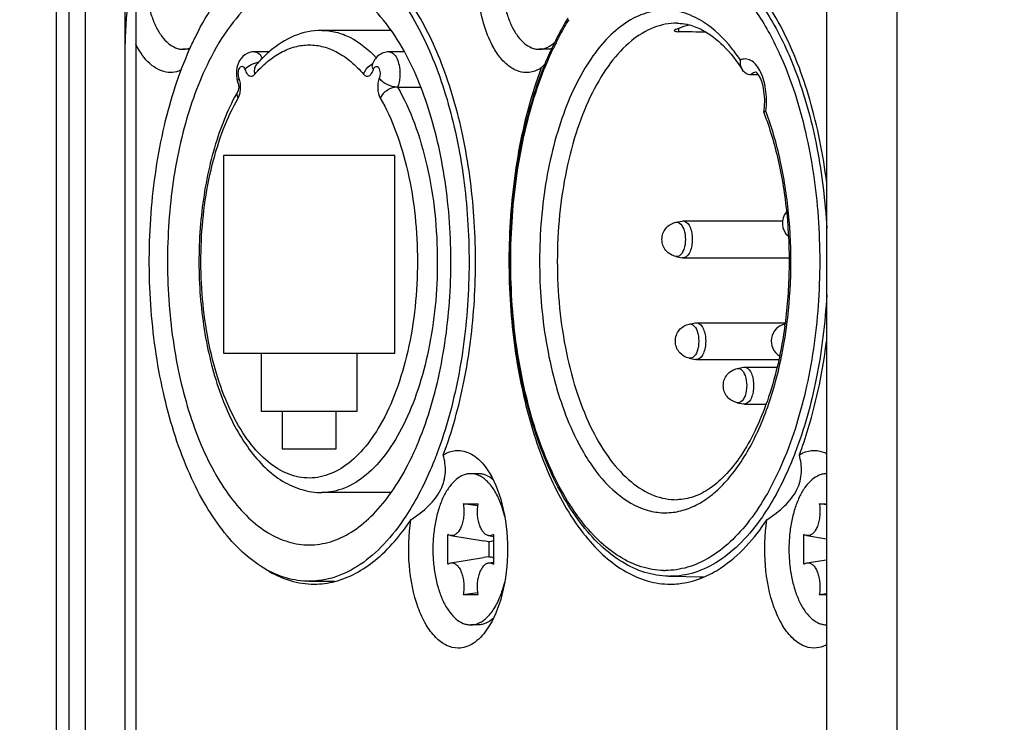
# Model space of a CAD drawing. Header units: millimetres. Extents: x 0 to 420, y 0 to 297.
# Tile 26 of 114: x 143.73 to 150.51, y 116.12 to 120.95. Entities that reach past the tile are written whole.
import ezdxf

# ---------------------------------------------------------------- set-up
doc = ezdxf.new("R2010")
doc.units = ezdxf.units.MM
doc.header["$LTSCALE"] = 23.1
doc.layers.get('0').update_dxf_attribs({"linetype": 'CONTINUOUS'})
doc.layers.add('02___PRT_ALL_AXES', color=7, linetype='CONTINUOUS')
doc.layers.add('DIM_PILOTEES', color=7, linetype='CONTINUOUS')
doc.styles.get("Standard").update_dxf_attribs({"font": 'txt', "width": 0.7})
doc.dimstyles.new('DIMSTYLE_7', dxfattribs={"dimtxt": 2.5, "dimasz": 3.5, "dimexe": 2, "dimexo": 0, "dimtad": 1, "dimdec": 0, "dimlfac": 5, "dimdsep": 46, "dimtxsty": 'STANDARD', "dimblk": '_FILLED', "dimblk1": '_FILLED', "dimblk2": '_FILLED', "dimcen": 0.09, "dimazin": 2, "dimtp": 0.2, "dimtm": 0.2, "dimtfac": 1, "dimtdec": 0, "dimtofl": 0, "dimtmove": 0, "dimatfit": 3, "dimldrblk": '_FILLED', "dimfxl": 1, "dimtolj": 1, "dimarcsym": 0})

# ---------------------------------------------------------------- blocks, each defined once
blk = doc.blocks.new('_FILLED')
at = {"color": 0, "linetype": 'BYBLOCK'}
blk.add_solid([(0, 0), (-1, 0.1429), (-1, -0.1429)], dxfattribs=at)
blk = doc.blocks.new('*D15')
at = {"layer": 'DIM_PILOTEES', "color": 2, "linetype": 'CONTINUOUS'}
for p, q in [((156.3313, 126.1068), (156.3313, 134.4986)), ((156.3313, 134.4986), (156.3313, 124.4718)), ((158.1857, 126.1068), (154.3313, 126.1068)), ((156.3313, 115.3368), (156.3313, 124.4718)), ((156.3313, 122.8368), (156.3313, 115.3368))]:
    blk.add_line(p, q, dxfattribs=at)
at = {"layer": 'DIM_PILOTEES', "color": 2, "linetype": 'CONTINUOUS', "xscale": 3.5, "yscale": 3.5, "zscale": 3.5}
for p, rotation in [((156.3313, 126.1068), 270), ((156.3313, 122.8368), 90)]:
    blk.add_blockref('_FILLED', p, dxfattribs=dict(at, rotation=rotation))

msp = doc.modelspace()

# ---------------------------------------------------------------- linework, layer by layer
at = {"color": 7, "linetype": 'CONTINUOUS'}
for p, q in [((149.7712, 108.8213), (149.7712, 123.1524)), ((143.9861, 108.8733), (143.9861, 123.1004)), ((144.0727, 108.871), (144.0727, 123.1027)), ((144.1847, 110.5468), (144.1847, 121.4268)), ((144.4579, 110.5468), (144.4579, 121.4268)), ((149.2847, 121.4268), (149.2847, 110.5468)), ((144.5311, 121.3078), (144.5311, 110.6659)), ((146.2883, 120.8768), (145.8099, 120.8768)), ((148.2371, 120.8761), (148.2374, 120.8748)), ((148.2568, 120.9258), (148.2566, 120.9258)), ((148.2662, 120.892), (148.2662, 120.8678)), ((144.9025, 120.7468), (144.8557, 120.7468)), ((144.902, 120.7477), (144.9028, 120.7495)), ((144.9025, 120.7468), (144.9033, 120.7487)), ((147.3577, 120.7468), (147.3057, 120.7468)), ((145.4506, 120.7297), (145.3483, 120.7297)), ((146.3793, 120.7297), (146.2739, 120.7297)), ((148.9586, 120.7221), (148.9592, 120.7209)), ((148.9587, 120.7222), (148.9593, 120.7209)), ((146.1577, 120.6376), (146.1569, 120.6353)), ((146.1663, 120.6068), (146.1677, 120.6106)), ((145.2421, 120.5487), (145.2408, 120.5526)), ((148.8168, 120.5708), (148.7616, 120.5711)), ((146.3327, 120.4867), (146.4921, 120.4867)), ((148.8527, 120.3111), (148.8526, 120.3122)), ((148.8612, 120.3193), (148.867, 120.3219)), ((148.8688, 120.3166), (148.8684, 120.3177)), ((148.8689, 120.3168), (148.8685, 120.3178)), ((145.1345, 120.0168), (145.1345, 118.6568)), ((146.3145, 120.0168), (145.1345, 120.0168)), ((146.3145, 118.6568), (146.3145, 120.0168)), ((148.248, 119.5564), (148.2909, 119.5652)), ((148.248, 119.5564), (148.2541, 119.557)), ((148.2909, 119.5652), (148.2974, 119.5658)), ((148.2974, 119.5658), (148.9812, 119.5658)), ((148.248, 119.3213), (148.2909, 119.3125)), ((148.2541, 119.3207), (148.248, 119.3213)), ((148.2974, 119.3118), (148.2909, 119.3125)), ((148.2974, 119.3118), (149.0262, 119.3118)), ((148.34, 118.8564), (148.3829, 118.8652)), ((148.34, 118.8564), (148.3461, 118.857)), ((148.3829, 118.8652), (148.3894, 118.8658)), ((148.3894, 118.8658), (149, 118.8658)), ((145.1345, 118.6568), (146.3145, 118.6568)), ((145.3945, 118.6568), (145.3945, 118.2568)), ((146.0545, 118.2568), (146.0545, 118.6568)), ((148.34, 118.6213), (148.3829, 118.6125)), ((148.3461, 118.6207), (148.34, 118.6213)), ((148.3894, 118.6118), (148.3829, 118.6125)), ((148.3894, 118.6118), (148.9559, 118.6118)), ((148.67, 118.5504), (148.7129, 118.5592)), ((148.67, 118.5504), (148.6761, 118.551)), ((148.7129, 118.5592), (148.7194, 118.5598)), ((148.7194, 118.5598), (148.9437, 118.5598)), ((148.67, 118.3153), (148.7129, 118.3065)), ((148.6761, 118.3147), (148.67, 118.3153)), ((148.7194, 118.3058), (148.7129, 118.3065)), ((148.7194, 118.3058), (148.8681, 118.3058)), ((145.3945, 118.2568), (146.0545, 118.2568)), ((145.5395, 118.2568), (145.5395, 117.9968)), ((145.9095, 117.9968), (145.9095, 118.2568)), ((145.5395, 117.9968), (145.9095, 117.9968)), ((146.8877, 117.8268), (146.8357, 117.8268)), ((146.2883, 117.6968), (145.8111, 117.6968)), ((146.7846, 117.6203), (146.8868, 117.6203)), ((146.8847, 117.6056), (146.7846, 117.6203)), ((148.2565, 117.6479), (148.2568, 117.6479)), ((149.2346, 117.6203), (149.2847, 117.6203)), ((149.2847, 117.6129), (149.2346, 117.6203)), ((146.679, 117.2046), (146.679, 117.409)), ((146.699, 117.4008), (146.9248, 117.364)), ((146.9599, 117.3584), (146.9248, 117.364)), ((146.959, 117.4008), (146.9924, 117.3954)), ((146.9599, 117.3584), (146.9599, 117.2553)), ((146.9924, 117.409), (146.9924, 117.2046)), ((149.129, 117.2046), (149.129, 117.409)), ((149.149, 117.4008), (149.2847, 117.3787)), ((146.699, 117.2129), (146.9248, 117.2497)), ((146.9599, 117.2553), (146.9248, 117.2497)), ((146.959, 117.2129), (146.9924, 117.2183)), ((149.149, 117.2129), (149.2847, 117.235)), ((145.7245, 117.0868), (145.9012, 117.0868)), ((148.1976, 117.1209), (148.4374, 117.1161)), ((146.8847, 117.0081), (146.7846, 116.9934)), ((146.8868, 116.9934), (146.7846, 116.9934)), ((149.2847, 117.0008), (149.2346, 116.9934)), ((149.2847, 116.9934), (149.2346, 116.9934)), ((146.8877, 116.7868), (146.8357, 116.7868))]:
    msp.add_line(p, q, dxfattribs=at)
for centre, radius, start, end in [((148.1038, 120.4114), 0.62, 57.50549, 57.93406), ((149.3239, 119.8396), 2.1255, 153.02374, 154.42032), ((146.2205, 120.5356), 0.1271, 117.42738, 120.92914), ((145.6882, 122.2633), 2.3178, 314.77796, 315.78467), ((146.8452, 119.5664), 2.1583, 20.3728, 20.48844), ((149.1001, 119.5508), 0.12, 139.23011, 229.22957), ((149.0241, 118.7388), 0.12, 101.56723, 238.20945), ((145.9229, 119.2633), 3.1028, 352.22156, 352.46513), ((146.4365, 117.3911), 0.6485, 20.52057, 20.64719), ((148.1745, 117.6924), 0.5316, 268.811, 269.99994), ((148.2085, 117.6624), 0.5416, 268.84525, 269.99994), ((146.4365, 117.2226), 0.6485, 339.35281, 339.47943)]:
    msp.add_arc(centre, radius, start, end, dxfattribs=at)
for centre, major_axis, ratio, start_param, end_param in [((144.9579, 120.7868), (0, 1), 0.5, 7.159483, 7.853982), ((25.6093, 119.2868), (159.0165, 0), 0.015622, 0.68797, 0.689842)]:
    msp.add_ellipse(centre, major_axis=major_axis, ratio=ratio, start_param=start_param, end_param=end_param, dxfattribs=at)
for points, knots in [([(147.2191, 120.5868), (147.1966, 120.5868), (147.1488, 120.5968), (147.0837, 120.6384), (147.0251, 120.7031), (146.9643, 120.8057), (146.9126, 120.9515), (146.8806, 121.1365), (146.8759, 121.3323), (146.899, 121.5226), (146.9478, 121.6923), (147.019, 121.828), (147.1087, 121.9214), (147.1848, 121.9468), (147.2191, 121.9468)], [0, 0, 0, 0, 0.041159, 0.086587, 0.138976, 0.19927, 0.303354, 0.419568, 0.54096, 0.659741, 0.768535, 0.861722, 0.937314, 1, 1, 1, 1]), ([(145.7918, 121.4827), (145.8419, 121.4766), (145.9442, 121.4495), (146.0888, 121.3698), (146.2255, 121.2529), (146.4028, 121.0409), (146.5871, 120.6928), (146.7395, 120.1993), (146.823, 119.6431), (146.8317, 119.0625), (146.765, 118.4975), (146.6682, 118.1375), (146.6058, 117.9704)], [0, 0, 0, 0, 0.038491, 0.079689, 0.124917, 0.174918, 0.289707, 0.422352, 0.567308, 0.717192, 0.863966, 1, 1, 1, 1]), ([(146.6475, 117.9557), (146.7086, 118.1189), (146.8044, 118.47), (146.8735, 119.0218), (146.871, 119.5909), (146.797, 120.1403), (146.6566, 120.6346), (146.4576, 121.0432), (146.2111, 121.3432), (146.0021, 121.4627), (145.9002, 121.4888)], [0, 0, 0, 0, 0.134186, 0.278906, 0.427117, 0.57133, 0.704555, 0.821308, 0.918983, 1, 1, 1, 1]), ([(148.2198, 121.4528), (148.2619, 121.4519), (148.3481, 121.4398), (148.4735, 121.3921), (148.5945, 121.3159), (148.7547, 121.172), (148.9326, 120.9232), (149.0361, 120.6927), (149.0826, 120.5658)], [0, 0, 0, 0, 0.096786, 0.197657, 0.30568, 0.423072, 0.689769, 1, 1, 1, 1]), ([(149.2857, 119.8278), (149.2614, 120.0212), (149.19, 120.385), (149.0065, 120.8704), (148.7643, 121.2433), (148.5473, 121.4133), (148.4371, 121.4595)], [0, 0, 0, 0, 0.306651, 0.580768, 0.811837, 1, 1, 1, 1]), ([(148.1855, 121.4128), (148.2593, 121.4112), (148.4159, 121.3735), (148.6263, 121.2277), (148.8132, 121.0047), (148.9127, 120.8226), (148.9587, 120.7222)], [0, 0, 0, 0, 0.203665, 0.430926, 0.695134, 1, 1, 1, 1]), ([(144.5957, 121.2668), (144.5957, 121.233), (144.599, 121.1662), (144.6134, 121.0693), (144.6369, 120.9799), (144.6686, 120.9011), (144.7074, 120.8358), (144.7521, 120.7862), (144.7949, 120.7591), (144.8298, 120.7486), (144.8472, 120.7468), (144.8557, 120.7468)], [0, 0, 0, 0, 0.16149, 0.31835, 0.4663, 0.601719, 0.722115, 0.82673, 0.917431, 0.959287, 1, 1, 1, 1]), ([(145.7245, 121.2368), (145.6599, 121.2368), (145.5229, 121.2083), (145.336, 121.0891), (145.1681, 120.9034), (144.9937, 120.6092), (144.8454, 120.191), (144.7537, 119.6605), (144.7404, 119.0991), (144.8065, 118.5534), (144.9272, 118.1337), (145.0624, 117.8458), (145.1746, 117.6682), (145.2989, 117.5246), (145.4336, 117.4182), (145.5764, 117.3521), (145.6763, 117.3368), (145.7245, 117.3368)], [0, 0, 0, 0, 0.041117, 0.086488, 0.138819, 0.199045, 0.303014, 0.419099, 0.540354, 0.659, 0.767671, 0.816478, 0.860937, 0.900939, 0.936789, 0.969331, 1, 1, 1, 1]), ([(146.3798, 120.7308), (146.3381, 120.8064), (146.2496, 120.9429), (146.089, 121.1074), (145.9126, 121.2121), (145.785, 121.2368), (145.7245, 121.2368)], [0, 0, 0, 0, 0.299231, 0.560832, 0.790095, 1, 1, 1, 1]), ([(147.0457, 121.2668), (147.0457, 121.233), (147.049, 121.1662), (147.0634, 121.0693), (147.0869, 120.9799), (147.1186, 120.9011), (147.1574, 120.8358), (147.2021, 120.7862), (147.2449, 120.7591), (147.2798, 120.7486), (147.2972, 120.7468), (147.3057, 120.7468)], [0, 0, 0, 0, 0.16149, 0.31835, 0.4663, 0.601719, 0.722115, 0.82673, 0.917431, 0.959287, 1, 1, 1, 1]), ([(144.9028, 120.7495), (144.916, 120.7791), (144.9683, 120.8906), (145.03, 120.9978), (145.0818, 121.0723)], [0, 0, 0, 0, 0.263103, 1, 1, 1, 1]), ([(148.4329, 120.9368), (148.3895, 120.9639), (148.2981, 121.0066), (148.1482, 121.0235), (147.9997, 120.9886), (147.859, 120.9053), (147.7293, 120.7783), (147.6128, 120.6116), (147.5118, 120.4095), (147.3978, 120.09), (147.3128, 119.6411), (147.3007, 119.0825), (147.3768, 118.5451), (147.49, 118.2103), (147.5639, 118.0629)], [0, 0, 0, 0, 0.042397, 0.082218, 0.122605, 0.166518, 0.215965, 0.271861, 0.334248, 0.402541, 0.552309, 0.710232, 0.863433, 1, 1, 1, 1]), ([(147.3948, 120.7523), (147.4034, 120.7708), (147.4377, 120.842), (147.476, 120.9113), (147.5068, 120.9612)], [0, 0, 0, 0, 0.257899, 1, 1, 1, 1]), ([(147.4297, 120.8038), (147.4362, 120.8166), (147.4622, 120.8663), (147.4903, 120.915), (147.5125, 120.9503)], [0, 0, 0, 0, 0.256279, 1, 1, 1, 1]), ([(145.8097, 120.8768), (145.7459, 120.8767), (145.6134, 120.8483), (145.5015, 120.7746), (145.4503, 120.7304)], [0, 0, 0, 0, 0.485384, 1, 1, 1, 1]), ([(145.8111, 120.8768), (145.8438, 120.8768), (145.9109, 120.8684), (146.0459, 120.817), (146.1339, 120.7447), (146.1862, 120.6887)], [0, 0, 0, 0, 0.228143, 0.466164, 1, 1, 1, 1]), ([(148.2566, 120.9258), (148.2021, 120.9265), (148.0865, 120.9038), (147.9285, 120.8047), (147.7864, 120.6491), (147.6635, 120.4432), (147.5629, 120.1945), (147.4883, 119.9117), (147.4423, 119.6053), (147.4268, 119.2869), (147.4423, 118.9685), (147.4883, 118.6621), (147.5629, 118.3793), (147.6634, 118.1305), (147.7864, 117.9247), (147.9284, 117.769), (148.0865, 117.6699), (148.2021, 117.6472), (148.2565, 117.6479)], [0, 0, 0, 0, 0.041104, 0.086385, 0.138618, 0.198782, 0.266514, 0.340565, 0.419115, 0.499997, 0.580878, 0.659428, 0.73348, 0.801213, 0.861379, 0.913614, 0.958896, 1, 1, 1, 1]), ([(148.2451, 120.8833), (148.2439, 120.8827), (148.2408, 120.8812), (148.2371, 120.8785), (148.2371, 120.8761)], [0, 0, 0, 0, 0.355773, 1, 1, 1, 1]), ([(148.2374, 120.8748), (148.238, 120.8736), (148.2411, 120.8714), (148.2506, 120.8685), (148.2595, 120.868), (148.2662, 120.8678)], [0, 0, 0, 0, 0.132303, 0.342671, 1, 1, 1, 1]), ([(148.2451, 120.8833), (148.2527, 120.8867), (148.2829, 120.8995), (148.3144, 120.9091), (148.3383, 120.9142)], [0, 0, 0, 0, 0.255249, 1, 1, 1, 1]), ([(148.2566, 120.9258), (148.2634, 120.9257), (148.2908, 120.9246), (148.3181, 120.9201), (148.3382, 120.9151)], [0, 0, 0, 0, 0.247154, 1, 1, 1, 1]), ([(148.3382, 120.9151), (148.3707, 120.9069), (148.4575, 120.872), (148.5881, 120.7684), (148.6682, 120.6639), (148.707, 120.6037)], [0, 0, 0, 0, 0.204333, 0.563459, 1, 1, 1, 1]), ([(148.692, 120.6718), (148.6733, 120.6997), (148.6014, 120.7987), (148.5118, 120.8865), (148.4368, 120.9343)], [0, 0, 0, 0, 0.2742, 1, 1, 1, 1]), ([(145.7245, 117.0868), (145.6715, 117.0868), (145.5618, 117.1031), (145.4047, 117.1739), (145.2559, 117.288), (145.118, 117.4424), (144.993, 117.6337), (144.8409, 117.9444), (144.702, 118.3996), (144.6194, 118.9954), (144.622, 119.6142), (144.7093, 120.2071), (144.8271, 120.5791), (144.902, 120.7477)], [0, 0, 0, 0, 0.038252, 0.078731, 0.123165, 0.172598, 0.227442, 0.287614, 0.421751, 0.568841, 0.720289, 0.866846, 1, 1, 1, 1]), ([(144.8557, 120.7468), (144.86, 120.7468), (144.8775, 120.7477), (144.8947, 120.7521), (144.907, 120.757)], [0, 0, 0, 0, 0.246143, 1, 1, 1, 1]), ([(145.3498, 120.5747), (145.3767, 120.606), (145.4324, 120.6623), (145.5259, 120.7275), (145.6239, 120.7677), (145.7245, 120.7813), (145.8251, 120.7677), (145.9231, 120.7275), (146.0166, 120.6623), (146.0723, 120.606), (146.0991, 120.5747)], [0, 0, 0, 0, 0.141167, 0.269349, 0.387453, 0.5, 0.612547, 0.730651, 0.858833, 1, 1, 1, 1]), ([(148.1976, 117.1209), (148.1426, 117.122), (148.0296, 117.1411), (147.8691, 117.2166), (147.7191, 117.335), (147.5817, 117.4925), (147.4583, 117.6856), (147.3097, 117.9963), (147.1757, 118.4485), (147.0988, 119.0374), (147.1066, 119.646), (147.1983, 120.2263), (147.3187, 120.5889), (147.3948, 120.7523)], [0, 0, 0, 0, 0.039991, 0.082031, 0.127686, 0.177978, 0.233363, 0.293814, 0.427876, 0.574187, 0.724245, 0.868923, 1, 1, 1, 1]), ([(148.1635, 117.1609), (148.1115, 117.162), (148.0041, 117.1804), (147.851, 117.2537), (147.7066, 117.3695), (147.5731, 117.5248), (147.4526, 117.7162), (147.3071, 118.0255), (147.1763, 118.476), (147.1029, 119.0621), (147.1139, 119.6665), (147.2083, 120.2402), (147.3301, 120.5973), (147.4067, 120.7573)], [0, 0, 0, 0, 0.038294, 0.079007, 0.123848, 0.173813, 0.229258, 0.290045, 0.425248, 0.572871, 0.724011, 0.869227, 1, 1, 1, 1]), ([(147.3057, 120.7468), (147.3154, 120.7468), (147.3352, 120.7491), (147.375, 120.7627), (147.4016, 120.7822), (147.4176, 120.7974)], [0, 0, 0, 0, 0.23144, 0.471149, 1, 1, 1, 1]), ([(147.3948, 120.7522), (147.3917, 120.7513), (147.3796, 120.7482), (147.367, 120.7468), (147.3577, 120.7468)], [0, 0, 0, 0, 0.253584, 1, 1, 1, 1]), ([(144.7691, 120.5868), (144.7296, 120.5868), (144.6405, 120.6217), (144.5834, 120.6932), (144.5571, 120.7352)], [0, 0, 0, 0, 0.443895, 1, 1, 1, 1]), ([(145.3483, 120.7297), (145.3248, 120.7297), (145.2767, 120.7138), (145.2326, 120.6543), (145.2191, 120.5828), (145.2269, 120.5342), (145.2357, 120.512)], [0, 0, 0, 0, 0.248139, 0.494843, 0.747098, 1, 1, 1, 1]), ([(145.3483, 120.7297), (145.3588, 120.7297), (145.3828, 120.7181), (145.3959, 120.6968), (145.402, 120.6843)], [0, 0, 0, 0, 0.430542, 1, 1, 1, 1]), ([(145.4503, 120.7304), (145.4425, 120.7236), (145.4109, 120.6952), (145.3815, 120.6643), (145.3606, 120.6399)], [0, 0, 0, 0, 0.244304, 1, 1, 1, 1]), ([(145.7245, 117.3368), (145.7737, 117.3368), (145.8758, 117.3527), (146.0214, 117.4217), (146.1584, 117.5324), (146.2844, 117.6816), (146.3976, 117.866), (146.533, 118.1642), (146.6515, 118.5971), (146.7115, 119.1569), (146.6887, 119.7282), (146.5852, 120.2615), (146.4584, 120.5881), (146.3798, 120.7308)], [0, 0, 0, 0, 0.038346, 0.079123, 0.124179, 0.174572, 0.230657, 0.292248, 0.429229, 0.578215, 0.729504, 0.873018, 1, 1, 1, 1]), ([(146.2738, 120.7297), (146.2606, 120.7297), (146.2339, 120.7249), (146.1878, 120.6981), (146.1657, 120.6623), (146.1577, 120.6376)], [0, 0, 0, 0, 0.252714, 0.504399, 1, 1, 1, 1]), ([(146.2739, 120.7297), (146.2842, 120.7297), (146.3077, 120.7185), (146.3304, 120.6833), (146.3455, 120.6354), (146.3489, 120.5989), (146.3489, 120.5797)], [0, 0, 0, 0, 0.171196, 0.396202, 0.680437, 1, 1, 1, 1]), ([(148.9593, 120.7209), (149.0333, 120.5587), (149.1504, 120.1994), (149.2384, 119.625), (149.2437, 119.0235), (149.1657, 118.4432), (149.032, 117.999), (148.885, 117.6956), (148.7638, 117.5086), (148.63, 117.3577), (148.4855, 117.246), (148.3327, 117.1767), (148.226, 117.1608), (148.1745, 117.1608)], [0, 0, 0, 0, 0.132365, 0.278544, 0.429984, 0.577322, 0.711822, 0.772173, 0.827171, 0.876722, 0.92123, 0.961741, 1, 1, 1, 1]), ([(148.707, 120.6037), (148.7039, 120.6085), (148.6931, 120.6295), (148.6902, 120.6541), (148.692, 120.6718)], [0, 0, 0, 0, 0.243614, 1, 1, 1, 1]), ([(148.8252, 120.6014), (148.8172, 120.6165), (148.7999, 120.6429), (148.7663, 120.6718), (148.7278, 120.6833), (148.7029, 120.6771), (148.692, 120.6718)], [0, 0, 0, 0, 0.306234, 0.561446, 0.781534, 1, 1, 1, 1]), ([(144.8443, 120.6037), (144.8382, 120.6009), (144.8142, 120.5914), (144.7882, 120.5868), (144.7691, 120.5868)], [0, 0, 0, 0, 0.258411, 1, 1, 1, 1]), ([(145.2407, 120.5525), (145.2368, 120.5645), (145.2354, 120.5839), (145.2402, 120.6073), (145.2466, 120.621), (145.256, 120.63), (145.2682, 120.6296), (145.2774, 120.6201), (145.2811, 120.6118), (145.2827, 120.6068)], [0, 0, 0, 0, 0.314639, 0.467147, 0.594379, 0.690734, 0.771954, 0.870457, 1, 1, 1, 1]), ([(145.3768, 120.6574), (145.3576, 120.6534), (145.3234, 120.6412), (145.2928, 120.6199), (145.2827, 120.6068)], [0, 0, 0, 0, 0.543886, 1, 1, 1, 1]), ([(145.2827, 120.6068), (145.2858, 120.5972), (145.2931, 120.5808), (145.3104, 120.5622), (145.3337, 120.5597), (145.3451, 120.5692), (145.3498, 120.5747)], [0, 0, 0, 0, 0.32117, 0.567677, 0.768861, 1, 1, 1, 1]), ([(145.3606, 120.6399), (145.3536, 120.6317), (145.3439, 120.6097), (145.3465, 120.5862), (145.3498, 120.5747)], [0, 0, 0, 0, 0.473403, 1, 1, 1, 1]), ([(146.0991, 120.5747), (146.1039, 120.5692), (146.1152, 120.5597), (146.1386, 120.5622), (146.1559, 120.5808), (146.1632, 120.5972), (146.1663, 120.6068)], [0, 0, 0, 0, 0.231136, 0.432317, 0.678829, 1, 1, 1, 1]), ([(146.0992, 120.5747), (146.1012, 120.5817), (146.1128, 120.6098), (146.1355, 120.6328), (146.1552, 120.6446)], [0, 0, 0, 0, 0.240085, 1, 1, 1, 1]), ([(146.1577, 120.6376), (146.157, 120.6353), (146.1554, 120.6243), (146.1611, 120.6136), (146.1663, 120.6068)], [0, 0, 0, 0, 0.218208, 1, 1, 1, 1]), ([(146.1677, 120.6107), (146.1707, 120.6184), (146.1784, 120.6315), (146.1956, 120.6285), (146.2041, 120.6181), (146.21, 120.6034), (146.2136, 120.5795), (146.2114, 120.5602), (146.2069, 120.5487)], [0, 0, 0, 0, 0.209714, 0.292139, 0.396101, 0.531216, 0.688616, 1, 1, 1, 1]), ([(147.3208, 120.618), (147.2558, 120.4444), (147.1558, 120.0698), (147.0897, 119.4822), (147.1039, 118.8803), (147.1977, 118.3078), (147.3638, 117.8063), (147.5629, 117.4589), (147.7528, 117.2553), (147.8982, 117.1482), (148.0513, 117.082), (148.1576, 117.0668), (148.2091, 117.0668)], [0, 0, 0, 0, 0.137674, 0.286341, 0.437806, 0.583475, 0.715577, 0.828538, 0.877343, 0.921398, 0.961741, 1, 1, 1, 1]), ([(147.3208, 120.618), (147.3128, 120.6129), (147.2815, 120.5957), (147.2454, 120.5868), (147.2191, 120.5868)], [0, 0, 0, 0, 0.264604, 1, 1, 1, 1]), ([(148.7616, 120.5711), (148.7508, 120.5712), (148.7286, 120.5777), (148.713, 120.5943), (148.707, 120.6037)], [0, 0, 0, 0, 0.491921, 1, 1, 1, 1]), ([(148.867, 120.3219), (148.873, 120.3719), (148.8718, 120.468), (148.8463, 120.5619), (148.8252, 120.6014)], [0, 0, 0, 0, 0.528959, 1, 1, 1, 1]), ([(145.2357, 120.512), (145.2335, 120.5174), (145.2328, 120.5309), (145.2384, 120.5428), (145.2421, 120.5487)], [0, 0, 0, 0, 0.455395, 1, 1, 1, 1]), ([(145.2496, 120.5222), (145.2491, 120.5246), (145.2472, 120.5335), (145.2446, 120.5424), (145.2421, 120.5487)], [0, 0, 0, 0, 0.261218, 1, 1, 1, 1]), ([(146.2069, 120.5487), (146.1981, 120.5263), (146.1926, 120.4787), (146.202, 120.431), (146.2133, 120.4112)], [0, 0, 0, 0, 0.513471, 1, 1, 1, 1]), ([(146.3327, 120.4867), (146.3077, 120.4867), (146.27, 120.4972), (146.2291, 120.5227), (146.2126, 120.5396), (146.2069, 120.5487)], [0, 0, 0, 0, 0.519043, 0.777801, 1, 1, 1, 1]), ([(146.3489, 120.5797), (146.3489, 120.5714), (146.3475, 120.5399), (146.3413, 120.5083), (146.3327, 120.4867)], [0, 0, 0, 0, 0.2638, 1, 1, 1, 1]), ([(148.7997, 120.5898), (148.7964, 120.5895), (148.7823, 120.5868), (148.7696, 120.5786), (148.7616, 120.5711)], [0, 0, 0, 0, 0.232874, 1, 1, 1, 1]), ([(148.8168, 120.5709), (148.8154, 120.573), (148.8111, 120.5792), (148.8061, 120.5851), (148.8022, 120.5884)], [0, 0, 0, 0, 0.329589, 1, 1, 1, 1]), ([(148.8526, 120.3122), (148.8608, 120.3607), (148.8614, 120.4337), (148.8419, 120.5201), (148.8261, 120.5567), (148.8168, 120.5709)], [0, 0, 0, 0, 0.555201, 0.807298, 1, 1, 1, 1]), ([(149.0826, 120.5658), (149.1417, 120.4042), (149.2337, 120.0572), (149.2756, 119.7012), (149.2854, 119.5163)], [0, 0, 0, 0, 0.481634, 1, 1, 1, 1]), ([(145.2357, 120.512), (145.2371, 120.5082), (145.2386, 120.5012), (145.2395, 120.4908), (145.2396, 120.4816), (145.2381, 120.4717), (145.2381, 120.468), (145.2349, 120.4599), (145.2356, 120.4611)], [0, 0, 0, 0, 0.231937, 0.413063, 0.60429, 0.782281, 0.922005, 1, 1, 1, 1]), ([(145.2489, 120.448), (145.2502, 120.454), (145.254, 120.4785), (145.2531, 120.5038), (145.2496, 120.5222)], [0, 0, 0, 0, 0.246218, 1, 1, 1, 1]), ([(146.3327, 120.4867), (146.3207, 120.4867), (146.2893, 120.4811), (146.2453, 120.457), (146.2204, 120.4275), (146.2133, 120.4112)], [0, 0, 0, 0, 0.244963, 0.63872, 1, 1, 1, 1]), ([(146.3327, 120.4867), (146.3783, 120.4075), (146.4582, 120.2308), (146.5735, 119.8325), (146.6061, 119.5079), (146.6061, 119.2868)], [0, 0, 0, 0, 0.22076, 0.465948, 1, 1, 1, 1]), ([(145.2356, 120.4611), (145.1697, 120.3466), (145.0635, 120.0842), (144.9765, 119.6548), (144.9558, 119.1949), (145.0033, 118.7427), (145.1154, 118.3348), (145.264, 118.0447), (145.4146, 117.869), (145.5361, 117.7728), (145.6696, 117.7112), (145.7646, 117.6968), (145.8111, 117.6968)], [0, 0, 0, 0, 0.12486, 0.264936, 0.412558, 0.558268, 0.69304, 0.810596, 0.862588, 0.910683, 0.956029, 1, 1, 1, 1]), ([(146.2133, 118.1625), (146.1789, 118.1027), (146.1058, 117.9958), (145.9722, 117.8712), (145.8246, 117.8), (145.6691, 117.7906), (145.5183, 117.8447), (145.3803, 117.9546), (145.2579, 118.1132), (145.1536, 118.3149), (145.0708, 118.5525), (144.9916, 118.9125), (144.9633, 119.3872), (145.023, 119.8547), (145.1272, 120.1932), (145.1966, 120.3434), (145.2356, 120.4112)], [0, 0, 0, 0, 0.057431, 0.107115, 0.150583, 0.191182, 0.233395, 0.281042, 0.336166, 0.399175, 0.46934, 0.545184, 0.705631, 0.862808, 0.934797, 1, 1, 1, 1]), ([(145.2356, 120.4112), (145.232, 120.4196), (145.2275, 120.4366), (145.2316, 120.4542), (145.2356, 120.4611)], [0, 0, 0, 0, 0.532799, 1, 1, 1, 1]), ([(145.2356, 120.4112), (145.2371, 120.4138), (145.2431, 120.4255), (145.2469, 120.4382), (145.2489, 120.448)], [0, 0, 0, 0, 0.228607, 1, 1, 1, 1]), ([(146.2133, 120.4112), (146.256, 120.337), (146.3309, 120.1714), (146.4389, 119.798), (146.4904, 119.2868), (146.4389, 118.7757), (146.3309, 118.4022), (146.256, 118.2367), (146.2133, 118.1625)], [0, 0, 0, 0, 0.110382, 0.232974, 0.5, 0.767026, 0.889619, 1, 1, 1, 1]), ([(148.8526, 120.3122), (148.8528, 120.3136), (148.8559, 120.3165), (148.8591, 120.3182), (148.8612, 120.3193)], [0, 0, 0, 0, 0.360588, 1, 1, 1, 1]), ([(148.8527, 120.3111), (148.8937, 120.205), (148.9608, 119.9768), (149.018, 119.6158), (149.0337, 119.2373), (149.0156, 118.9824), (148.9989, 118.8564)], [0, 0, 0, 0, 0.231248, 0.481778, 0.741589, 1, 1, 1, 1]), ([(149.0115, 118.8546), (149.0441, 119.107), (149.0496, 119.4894), (148.9746, 119.9778), (148.909, 120.2086), (148.8689, 120.3168)], [0, 0, 0, 0, 0.515684, 0.766338, 1, 1, 1, 1]), ([(148.248, 119.3213), (148.2217, 119.3267), (148.1713, 119.3569), (148.1425, 119.4389), (148.1714, 119.5208), (148.2217, 119.551), (148.248, 119.5564)], [0, 0, 0, 0, 0.250253, 0.500172, 0.74995, 1, 1, 1, 1]), ([(148.2723, 119.5512), (148.2869, 119.5418), (148.3078, 119.5028), (148.3162, 119.4388), (148.3078, 119.3749), (148.2869, 119.3359), (148.2723, 119.3265)], [0, 0, 0, 0, 0.212732, 0.5, 0.787268, 1, 1, 1, 1]), ([(148.3064, 119.5645), (148.3249, 119.5592), (148.3461, 119.5272), (148.3583, 119.4823), (148.3622, 119.4388), (148.3583, 119.3954), (148.3461, 119.3505), (148.3249, 119.3185), (148.3064, 119.3131)], [0, 0, 0, 0, 0.202125, 0.343871, 0.5, 0.656129, 0.797875, 1, 1, 1, 1]), ([(146.6061, 119.2868), (146.6061, 119.0832), (146.5782, 118.7833), (146.4803, 118.4101), (146.3836, 118.1693), (146.2653, 117.9696), (146.1286, 117.818), (145.9765, 117.7206), (145.8649, 117.697), (145.8123, 117.6968)], [0, 0, 0, 0, 0.318094, 0.466137, 0.601663, 0.722179, 0.826921, 0.917733, 1, 1, 1, 1]), ([(149.2854, 119.0563), (149.2751, 118.8634), (149.2304, 118.4932), (149.1311, 118.133), (149.067, 117.9665)], [0, 0, 0, 0, 0.51983, 1, 1, 1, 1]), ([(147.657, 117.9019), (147.7086, 117.8247), (147.8187, 117.6914), (148.0007, 117.5816), (148.1485, 117.5542), (148.2569, 117.5613), (148.3635, 117.5952), (148.4664, 117.6548), (148.5641, 117.7386), (148.6915, 117.8871), (148.8274, 118.1281), (148.9461, 118.4705), (148.9944, 118.7222), (149.0115, 118.8546)], [0, 0, 0, 0, 0.120987, 0.22233, 0.268851, 0.314882, 0.362446, 0.4133, 0.468715, 0.52944, 0.667424, 0.825987, 1, 1, 1, 1]), ([(148.34, 118.6213), (148.3137, 118.6267), (148.2633, 118.6569), (148.2345, 118.7389), (148.2634, 118.8208), (148.3137, 118.851), (148.34, 118.8564)], [0, 0, 0, 0, 0.250253, 0.500172, 0.74995, 1, 1, 1, 1]), ([(148.9972, 118.8434), (148.9746, 118.6782), (148.923, 118.4402), (148.8107, 118.1516), (148.7149, 117.9735), (148.6081, 117.8308), (148.4941, 117.727), (148.3765, 117.6635), (148.2948, 117.6484), (148.2566, 117.6479)], [0, 0, 0, 0, 0.333173, 0.482903, 0.617784, 0.736107, 0.837422, 0.923542, 1, 1, 1, 1]), ([(148.3643, 118.8512), (148.3789, 118.8418), (148.3998, 118.8028), (148.4082, 118.7388), (148.3998, 118.6749), (148.3789, 118.6359), (148.3643, 118.6265)], [0, 0, 0, 0, 0.212732, 0.5, 0.787268, 1, 1, 1, 1]), ([(148.3984, 118.8645), (148.4169, 118.8592), (148.4381, 118.8272), (148.4503, 118.7823), (148.4542, 118.7388), (148.4503, 118.6954), (148.4381, 118.6505), (148.4169, 118.6185), (148.3984, 118.6131)], [0, 0, 0, 0, 0.202125, 0.343871, 0.5, 0.656129, 0.797875, 1, 1, 1, 1]), ([(149.0975, 117.9557), (149.12, 118.0158), (149.2061, 118.2727), (149.2598, 118.5401), (149.2856, 118.7452)], [0, 0, 0, 0, 0.236781, 1, 1, 1, 1]), ([(148.67, 118.3153), (148.6437, 118.3207), (148.5933, 118.3509), (148.5645, 118.4329), (148.5934, 118.5148), (148.6437, 118.545), (148.67, 118.5504)], [0, 0, 0, 0, 0.250253, 0.500172, 0.74995, 1, 1, 1, 1]), ([(148.6943, 118.5452), (148.7089, 118.5358), (148.7298, 118.4968), (148.7382, 118.4328), (148.7298, 118.3689), (148.7089, 118.3299), (148.6943, 118.3205)], [0, 0, 0, 0, 0.212732, 0.5, 0.787268, 1, 1, 1, 1]), ([(148.7284, 118.5585), (148.7469, 118.5532), (148.7681, 118.5212), (148.7803, 118.4763), (148.7842, 118.4328), (148.7803, 118.3894), (148.7681, 118.3445), (148.7469, 118.3125), (148.7284, 118.3071)], [0, 0, 0, 0, 0.202125, 0.343871, 0.5, 0.656129, 0.797875, 1, 1, 1, 1]), ([(147.5639, 118.0629), (147.571, 118.0486), (147.5996, 117.9935), (147.6314, 117.9401), (147.657, 117.9019)], [0, 0, 0, 0, 0.258699, 1, 1, 1, 1]), ([(146.6058, 117.9704), (146.5907, 117.9299), (146.5302, 117.7788), (146.4547, 117.6333), (146.3889, 117.5335)], [0, 0, 0, 0, 0.265658, 1, 1, 1, 1]), ([(146.6475, 117.9557), (146.6555, 117.9608), (146.6867, 117.978), (146.7229, 117.9868), (146.7491, 117.9868)], [0, 0, 0, 0, 0.264604, 1, 1, 1, 1]), ([(146.7491, 117.9868), (146.7851, 117.9868), (146.8652, 117.9588), (146.9201, 117.8979), (146.9454, 117.8621)], [0, 0, 0, 0, 0.450337, 1, 1, 1, 1]), ([(149.067, 117.9665), (149.0514, 117.9258), (148.989, 117.7748), (148.911, 117.6296), (148.8427, 117.5311)], [0, 0, 0, 0, 0.266533, 1, 1, 1, 1]), ([(149.0975, 117.9557), (149.1055, 117.9608), (149.1367, 117.978), (149.1729, 117.9868), (149.1991, 117.9868)], [0, 0, 0, 0, 0.264604, 1, 1, 1, 1]), ([(149.1991, 117.9868), (149.2063, 117.9868), (149.236, 117.985), (149.2649, 117.9753), (149.2848, 117.9649)], [0, 0, 0, 0, 0.243483, 1, 1, 1, 1]), ([(146.4247, 117.5102), (146.4674, 117.5384), (146.5459, 117.5976), (146.6367, 117.7075), (146.6699, 117.8356), (146.6574, 117.9173), (146.6475, 117.9557)], [0, 0, 0, 0, 0.285594, 0.547171, 0.778756, 1, 1, 1, 1]), ([(148.8747, 117.5102), (148.9174, 117.5384), (148.9959, 117.5976), (149.0867, 117.7075), (149.1199, 117.8356), (149.1074, 117.9173), (149.0975, 117.9557)], [0, 0, 0, 0, 0.285594, 0.547171, 0.778756, 1, 1, 1, 1]), ([(146.8357, 117.8268), (146.8272, 117.8268), (146.8098, 117.8251), (146.7749, 117.8146), (146.7321, 117.7875), (146.6874, 117.7379), (146.6486, 117.6726), (146.6169, 117.5938), (146.5934, 117.5044), (146.579, 117.4075), (146.5757, 117.3407), (146.5757, 117.3068)], [0, 0, 0, 0, 0.040713, 0.082569, 0.17327, 0.277885, 0.398281, 0.5337, 0.68165, 0.83851, 1, 1, 1, 1]), ([(147.0434, 117.6198), (147.0321, 117.6498), (147.0069, 117.7042), (146.964, 117.7626), (146.9255, 117.7961), (146.8964, 117.8137), (146.8664, 117.8244), (146.8458, 117.8268), (146.8357, 117.8268)], [0, 0, 0, 0, 0.310109, 0.576357, 0.69358, 0.801588, 0.902669, 1, 1, 1, 1]), ([(146.9916, 117.7835), (146.9765, 117.7967), (146.9515, 117.8134), (146.9148, 117.8249), (146.8966, 117.8268), (146.8877, 117.8268)], [0, 0, 0, 0, 0.525353, 0.766264, 1, 1, 1, 1]), ([(146.9454, 117.8621), (146.9964, 117.79), (147.0676, 117.6051), (147.1008, 117.3068), (147.0676, 117.0085), (146.9964, 116.8236), (146.9454, 116.7516)], [0, 0, 0, 0, 0.22831, 0.5, 0.77169, 1, 1, 1, 1]), ([(149.2847, 117.8268), (149.2762, 117.8268), (149.2589, 117.8249), (149.224, 117.8142), (149.1814, 117.7868), (149.1369, 117.7372), (149.0983, 117.6719), (149.0667, 117.5932), (149.0433, 117.5039), (149.029, 117.4072), (149.0257, 117.3406), (149.0257, 117.3068)], [0, 0, 0, 0, 0.0407, 0.08258, 0.173396, 0.278132, 0.3986, 0.534021, 0.681907, 0.838653, 1, 1, 1, 1]), ([(146.7846, 117.6203), (146.7869, 117.607), (146.7896, 117.5798), (146.7887, 117.5393), (146.783, 117.5004), (146.7728, 117.4653), (146.7587, 117.4361), (146.7413, 117.4143), (146.7209, 117.4011), (146.7057, 117.3997), (146.699, 117.4008)], [0, 0, 0, 0, 0.154702, 0.311677, 0.463823, 0.604536, 0.728654, 0.833602, 0.921242, 1, 1, 1, 1]), ([(146.959, 117.4008), (146.9524, 117.4019), (146.9388, 117.4076), (146.9215, 117.424), (146.9068, 117.4472), (146.895, 117.4761), (146.8868, 117.5096), (146.8809, 117.5581), (146.8827, 117.5957), (146.8868, 117.6203)], [0, 0, 0, 0, 0.080207, 0.17343, 0.283504, 0.410062, 0.550067, 0.69888, 1, 1, 1, 1]), ([(149.2346, 117.6203), (149.2369, 117.607), (149.2396, 117.5798), (149.2387, 117.5393), (149.233, 117.5004), (149.2228, 117.4653), (149.2087, 117.4361), (149.1913, 117.4143), (149.1709, 117.4011), (149.1557, 117.3997), (149.149, 117.4008)], [0, 0, 0, 0, 0.154702, 0.311677, 0.463823, 0.604536, 0.728654, 0.833602, 0.921242, 1, 1, 1, 1]), ([(147.0699, 117.533), (147.0681, 117.5404), (147.0607, 117.5693), (147.0516, 117.5977), (147.0439, 117.6185)], [0, 0, 0, 0, 0.257418, 1, 1, 1, 1]), ([(146.3889, 117.5335), (146.3442, 117.4658), (146.2505, 117.3437), (146.0862, 117.1988), (145.9095, 117.108), (145.7844, 117.0868), (145.7245, 117.0868)], [0, 0, 0, 0, 0.292528, 0.551811, 0.783793, 1, 1, 1, 1]), ([(145.9013, 117.0851), (146.0017, 117.1111), (146.2076, 117.228), (146.3554, 117.4064), (146.4247, 117.5102)], [0, 0, 0, 0, 0.454047, 1, 1, 1, 1]), ([(146.7491, 116.6268), (146.7221, 116.6268), (146.6637, 116.6417), (146.5879, 116.7012), (146.5227, 116.7913), (146.449, 116.9549), (146.4019, 117.2004), (146.4084, 117.4064), (146.4247, 117.5102)], [0, 0, 0, 0, 0.079164, 0.169493, 0.276914, 0.402113, 0.692341, 1, 1, 1, 1]), ([(148.8427, 117.5311), (148.7995, 117.4686), (148.7091, 117.3561), (148.5519, 117.2231), (148.3838, 117.1401), (148.2654, 117.1208), (148.2085, 117.1208)], [0, 0, 0, 0, 0.290682, 0.549385, 0.782127, 1, 1, 1, 1]), ([(148.4376, 117.1144), (148.4783, 117.1315), (148.6534, 117.2268), (148.7891, 117.382), (148.8747, 117.5102)], [0, 0, 0, 0, 0.222673, 1, 1, 1, 1]), ([(149.1991, 116.6268), (149.1721, 116.6268), (149.1137, 116.6417), (149.0379, 116.7012), (148.9727, 116.7913), (148.899, 116.9549), (148.8519, 117.2004), (148.8584, 117.4064), (148.8747, 117.5102)], [0, 0, 0, 0, 0.079164, 0.169493, 0.276914, 0.402113, 0.692341, 1, 1, 1, 1]), ([(146.699, 117.4008), (146.6973, 117.4011), (146.6902, 117.4027), (146.6836, 117.406), (146.679, 117.409)], [0, 0, 0, 0, 0.239793, 1, 1, 1, 1]), ([(146.9924, 117.409), (146.9874, 117.4057), (146.9766, 117.4004), (146.9645, 117.3999), (146.959, 117.4008)], [0, 0, 0, 0, 0.517168, 1, 1, 1, 1]), ([(146.9924, 117.3651), (146.9874, 117.3625), (146.9768, 117.3584), (146.9654, 117.3578), (146.9599, 117.3584)], [0, 0, 0, 0, 0.511514, 1, 1, 1, 1]), ([(149.149, 117.4008), (149.1473, 117.4011), (149.1402, 117.4027), (149.1336, 117.406), (149.129, 117.409)], [0, 0, 0, 0, 0.239793, 1, 1, 1, 1]), ([(146.5757, 117.3068), (146.5757, 117.273), (146.579, 117.2062), (146.5934, 117.1093), (146.6169, 117.0199), (146.6486, 116.9411), (146.6874, 116.8758), (146.7321, 116.8262), (146.7749, 116.7991), (146.8098, 116.7886), (146.8272, 116.7868), (146.8357, 116.7868)], [0, 0, 0, 0, 0.16149, 0.31835, 0.4663, 0.601719, 0.722115, 0.82673, 0.917431, 0.959287, 1, 1, 1, 1]), ([(149.0257, 117.3068), (149.0257, 117.2731), (149.029, 117.2064), (149.0433, 117.1098), (149.0667, 117.0205), (149.0983, 116.9418), (149.1369, 116.8765), (149.1814, 116.8269), (149.224, 116.7995), (149.2589, 116.7888), (149.2762, 116.7869), (149.2847, 116.7869)], [0, 0, 0, 0, 0.161347, 0.318093, 0.465979, 0.6014, 0.721868, 0.826604, 0.91742, 0.9593, 1, 1, 1, 1]), ([(146.679, 117.2046), (146.6806, 117.2057), (146.6868, 117.2095), (146.6937, 117.212), (146.699, 117.2129)], [0, 0, 0, 0, 0.263543, 1, 1, 1, 1]), ([(146.699, 117.2129), (146.7057, 117.214), (146.7209, 117.2126), (146.7413, 117.1994), (146.7587, 117.1776), (146.7728, 117.1483), (146.783, 117.1133), (146.7887, 117.0744), (146.7896, 117.0339), (146.7869, 117.0067), (146.7846, 116.9934)], [0, 0, 0, 0, 0.078758, 0.166398, 0.271346, 0.395464, 0.536177, 0.688323, 0.845298, 1, 1, 1, 1]), ([(146.8868, 116.9934), (146.8827, 117.018), (146.8809, 117.0556), (146.8868, 117.1041), (146.895, 117.1375), (146.9068, 117.1665), (146.9215, 117.1897), (146.9388, 117.2061), (146.9524, 117.2118), (146.959, 117.2129)], [0, 0, 0, 0, 0.30112, 0.449933, 0.589938, 0.716496, 0.82657, 0.919793, 1, 1, 1, 1]), ([(146.959, 117.2129), (146.9645, 117.2138), (146.9766, 117.2133), (146.9874, 117.208), (146.9924, 117.2046)], [0, 0, 0, 0, 0.482832, 1, 1, 1, 1]), ([(146.9599, 117.2553), (146.9654, 117.2559), (146.9768, 117.2553), (146.9874, 117.2512), (146.9924, 117.2485)], [0, 0, 0, 0, 0.488486, 1, 1, 1, 1]), ([(149.129, 117.2046), (149.1306, 117.2057), (149.1368, 117.2095), (149.1437, 117.212), (149.149, 117.2129)], [0, 0, 0, 0, 0.263543, 1, 1, 1, 1]), ([(149.149, 117.2129), (149.1557, 117.214), (149.1709, 117.2126), (149.1913, 117.1994), (149.2087, 117.1776), (149.2228, 117.1483), (149.233, 117.1133), (149.2387, 117.0744), (149.2396, 117.0339), (149.2369, 117.0067), (149.2346, 116.9934)], [0, 0, 0, 0, 0.078758, 0.166398, 0.271346, 0.395464, 0.536177, 0.688323, 0.845298, 1, 1, 1, 1]), ([(145.4314, 117.1658), (145.4819, 117.1346), (145.5874, 117.0848), (145.7033, 117.0668), (145.7591, 117.0668)], [0, 0, 0, 0, 0.515311, 1, 1, 1, 1]), ([(147.0439, 116.9952), (147.0464, 117.002), (147.0564, 117.0301), (147.0646, 117.0588), (147.0699, 117.0807)], [0, 0, 0, 0, 0.242343, 1, 1, 1, 1]), ([(148.2091, 117.0668), (148.2283, 117.0668), (148.3064, 117.0709), (148.3833, 117.0915), (148.4376, 117.1144)], [0, 0, 0, 0, 0.245654, 1, 1, 1, 1]), ([(146.8357, 116.7868), (146.8458, 116.7868), (146.8664, 116.7893), (146.8964, 116.8), (146.9255, 116.8176), (146.964, 116.851), (147.0069, 116.9095), (147.0321, 116.9639), (147.0434, 116.9939)], [0, 0, 0, 0, 0.097331, 0.198412, 0.30642, 0.423643, 0.689891, 1, 1, 1, 1]), ([(146.9916, 116.8302), (146.9765, 116.817), (146.9515, 116.8003), (146.9148, 116.7888), (146.8966, 116.7868), (146.8877, 116.7868)], [0, 0, 0, 0, 0.525352, 0.766264, 1, 1, 1, 1]), ([(146.9454, 116.7516), (146.9201, 116.7158), (146.8652, 116.6549), (146.7851, 116.6268), (146.7491, 116.6268)], [0, 0, 0, 0, 0.549663, 1, 1, 1, 1]), ([(149.2848, 116.6488), (149.2779, 116.6452), (149.251, 116.6329), (149.221, 116.6268), (149.1991, 116.6268)], [0, 0, 0, 0, 0.260809, 1, 1, 1, 1])]:
    msp.add_open_spline(points, degree=3, knots=knots, dxfattribs=at)
for points in [[(144.5571, 120.7352), (144.5477, 120.7502), (144.539, 120.7657), (144.531, 120.7815)], [(148.2541, 119.557), (148.2572, 119.557), (148.2603, 119.5565), (148.2633, 119.5556)], [(148.2633, 119.5556), (148.2665, 119.5546), (148.2695, 119.5531), (148.2723, 119.5512)], [(148.2974, 119.5658), (148.3004, 119.5658), (148.3035, 119.5654), (148.3064, 119.5645)], [(148.2633, 119.3221), (148.2603, 119.3212), (148.2572, 119.3207), (148.2541, 119.3207)], [(148.2723, 119.3265), (148.2695, 119.3246), (148.2665, 119.3231), (148.2633, 119.3221)], [(148.3064, 119.3131), (148.3035, 119.3123), (148.3004, 119.3118), (148.2974, 119.3118)], [(148.3461, 118.857), (148.3492, 118.857), (148.3523, 118.8565), (148.3553, 118.8556)], [(148.3553, 118.8556), (148.3585, 118.8546), (148.3615, 118.8531), (148.3643, 118.8512)], [(148.3894, 118.8658), (148.3924, 118.8658), (148.3955, 118.8654), (148.3984, 118.8645)], [(148.3553, 118.6221), (148.3523, 118.6212), (148.3492, 118.6207), (148.3461, 118.6207)], [(148.3643, 118.6265), (148.3615, 118.6246), (148.3585, 118.6231), (148.3553, 118.6221)], [(148.3984, 118.6131), (148.3955, 118.6123), (148.3924, 118.6118), (148.3894, 118.6118)], [(148.6761, 118.551), (148.6792, 118.551), (148.6823, 118.5505), (148.6853, 118.5496)], [(148.6853, 118.5496), (148.6885, 118.5486), (148.6915, 118.5471), (148.6943, 118.5452)], [(148.7194, 118.5598), (148.7224, 118.5598), (148.7255, 118.5594), (148.7284, 118.5585)], [(148.6853, 118.3161), (148.6823, 118.3152), (148.6792, 118.3147), (148.6761, 118.3147)], [(148.6943, 118.3205), (148.6915, 118.3186), (148.6885, 118.3171), (148.6853, 118.3161)], [(148.7284, 118.3071), (148.7255, 118.3063), (148.7224, 118.3058), (148.7194, 118.3058)], [(145.7591, 117.0668), (145.8069, 117.0668), (145.855, 117.0732), (145.9013, 117.0851)]]:
    msp.add_open_spline(points, degree=3, dxfattribs=at)
at = {"layer": '02___PRT_ALL_AXES', "color": 3, "linetype": 'CONTINUOUS'}
msp.add_arc((148.6688, 117.7209), 0.658, 247.13087, 248.27388, dxfattribs=at)

# ---------------------------------------------------------------- dimensions: what is measured, and where the dimension line sits
at = {"layer": 'DIM_PILOTEES', "color": 2, "linetype": 'CONTINUOUS'}
dim = msp.add_linear_dim(base=(156.3313, 122.8368), p1=(154.3313, 126.1068), p2=(134.7957, 122.8368), angle=270, dimstyle='DIMSTYLE_7', dxfattribs=at)
dim.commit()
dim.dimension.update_dxf_attribs({"geometry": '*D15', "text_midpoint": (156.3313, 131.1057), "dimtype": 160})

doc.saveas('drawing.dxf')
